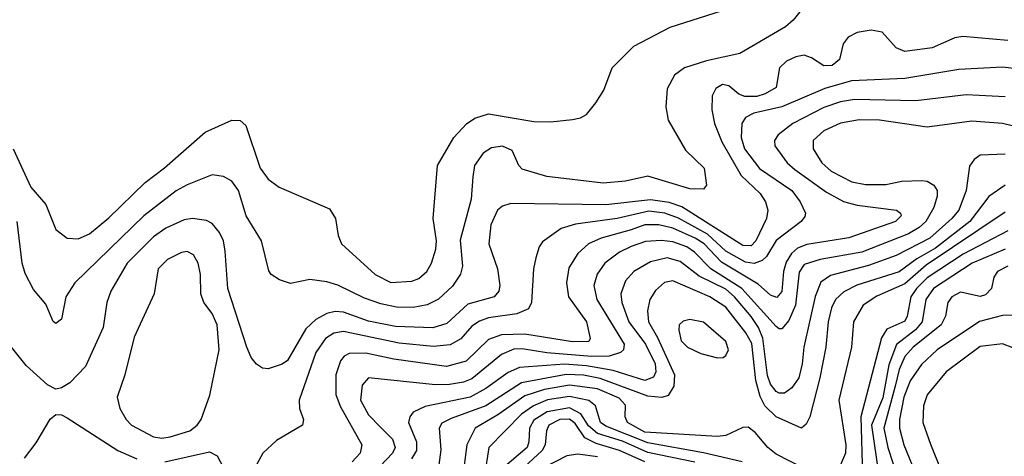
# Model space of a CAD drawing. Extents: x 997026 to 1115308, y 536381 to 619039.
# Tile 48 of 256: x 1017916 to 1021442, y 556364 to 557927. Entities that reach past the tile are written whole.
import ezdxf

# ---------------------------------------------------------------- set-up
doc = ezdxf.new("R2010")
doc.units = 0

msp = doc.modelspace()

# ---------------------------------------------------------------- linework, layer by layer
at = {"layer": '0CON20XD'}
for points in [[(1020735, 557986), (1020685.6, 557925), (1020658.7, 557901.3), (1020494.1, 557805.9), (1020375, 557780.4), (1020296, 557755), (1020261.2, 557728.8), (1020235, 557680), (1020230, 557615), (1020237.8, 557567.8), (1020300.2, 557460.2), (1020367.1, 557395), (1020375.8, 557335), (1020365, 557320), (1020315, 557322.1), (1020165, 557367.5), (1020085, 557349.4), (1020005, 557341.8), (1019803.9, 557366.1), (1019715, 557392.3), (1019702.9, 557405), (1019678.9, 557458.9), (1019644.6, 557474.6), (1019605, 557468.6), (1019575, 557449.1), (1019544.8, 557405), (1019538.1, 557365), (1019532.9, 557285), (1019492.6, 557137.4), (1019501.8, 557045), (1019494.1, 557015.9), (1019465, 556973.2), (1019415, 556926.6), (1019375, 556905.8), (1019325, 556896.5), (1019265, 556897.6), (1019209.3, 556909.3), (1019150.4, 556930.4), (1019055, 556976.8), (1019015, 556988.5), (1018955, 556996.5), (1018885, 556982.5), (1018845.7, 556995.7), (1018816.2, 557015), (1018808.3, 557028.3), (1018781.8, 557135), (1018726.2, 557225), (1018698.9, 557315), (1018675, 557348.9), (1018645.3, 557365.3), (1018605, 557371.2), (1018515, 557336.3), (1018475.5, 557314.5)], [(1017892.2, 557465), (1017955, 557327.9), (1018008.8, 557265), (1018045, 557175.8), (1018085, 557144.5), (1018125, 557142.7), (1018165, 557160.3), (1018235, 557217.3), (1018365, 557344), (1018433.6, 557396.4), (1018580, 557525), (1018675, 557567.1), (1018705, 557565.8), (1018725, 557548.8), (1018776.8, 557395), (1018805, 557356.7), (1018845, 557327.5), (1019025, 557250), (1019047.1, 557215), (1019055.6, 557155), (1019068.1, 557125), (1019189.1, 557015), (1019245, 556986.7), (1019319.4, 556990.6), (1019345, 557000.7), (1019373.2, 557025), (1019390.4, 557055), (1019405.9, 557105), (1019408.4, 557135), (1019396, 557215), (1019411.8, 557405), (1019470.5, 557505), (1019515.4, 557554.6), (1019545.4, 557574.6), (1019595, 557590.4), (1019757, 557563), (1019818.1, 557561.9), (1019895, 557569.6), (1019924.5, 557575.5), (1019945, 557587.5), (1019979.3, 557629.3), (1020008.1, 557675), (1020038, 557755), (1020115, 557832.5), (1020245, 557900.9), (1020455, 557967.5)], [(1021455, 557853.3), (1021293.2, 557866.8), (1021265, 557862.5), (1021182.9, 557827.1), (1021085, 557813.6), (1021055, 557826.9), (1021005, 557883.1), (1020965, 557890), (1020915, 557881.5), (1020883.1, 557865), (1020865, 557841.2), (1020851.1, 557785), (1020825, 557763.5), (1020795, 557761.6), (1020750.9, 557790.9), (1020725, 557800), (1020695.2, 557794.8), (1020661.7, 557778.3), (1020637.3, 557755), (1020624.6, 557685), (1020585, 557661.4), (1020555, 557652.8), (1020512.3, 557652.3), (1020490.8, 557660.8), (1020455, 557690.5), (1020432.5, 557695), (1020408.7, 557681.3), (1020396, 557655), (1020394, 557605), (1020404.1, 557555), (1020430.1, 557490.1), (1020499.8, 557369.8), (1020567.8, 557305), (1020586.6, 557275), (1020595.3, 557245.3), (1020590.4, 557215), (1020551.9, 557135), (1020535, 557117.1), (1020505, 557119.2), (1020287.5, 557257.5), (1020242.1, 557272.1), (1020175, 557282.1), (1020015, 557264.3), (1019675, 557269.6), (1019645, 557259.5), (1019626.7, 557245), (1019603.1, 557193.1), (1019596.1, 557125), (1019627.3, 557035), (1019635.3, 556975), (1019631.6, 556955), (1019615.2, 556934.8), (1019520.9, 556909.1), (1019445, 556839.3), (1019395, 556823.5), (1019261.3, 556828.7), (1019165, 556847.8), (1019075, 556879.8), (1019045, 556882.1), (1019015, 556875.7), (1018976.1, 556853.9), (1018940.1, 556819.9), (1018875, 556707.1), (1018855, 556693.8), (1018805, 556677.1), (1018785, 556678.9), (1018763.4, 556693.4), (1018745, 556717.5), (1018728.7, 556755), (1018660.7, 556965), (1018651.9, 557098.1), (1018645.6, 557135), (1018631.2, 557165), (1018605, 557197.5), (1018585, 557208.7), (1018535, 557215.3), (1018505, 557210.3), (1018439, 557181), (1018395, 557150), (1018300.3, 557055), (1018241.5, 556955), (1018228.2, 556915), (1018214.1, 556825), (1018150.9, 556685), (1018095, 556627.3), (1018065, 556609.1), (1018045, 556604.5), (1018015, 556619.6), (1017938.6, 556688.6), (1017886.6, 556755)], [(1021485, 557751.4), (1021435, 557757.3), (1021278.5, 557748.5), (1021085, 557716.5), (1020895, 557708), (1020799.5, 557680.5), (1020645, 557615.5), (1020545, 557592.4), (1020515, 557577.5), (1020501.5, 557555), (1020499, 557505), (1020511, 557465), (1020564.6, 557394.6), (1020680.6, 557315), (1020710.9, 557275), (1020729.5, 557235), (1020727.6, 557222.4), (1020713.8, 557205), (1020625, 557136.7), (1020590.3, 557079.7), (1020575, 557064.8), (1020545.7, 557054.3), (1020515, 557058.8), (1020445, 557098.7), (1020378.7, 557158.7), (1020275, 557216.9), (1020225.5, 557235), (1020168.8, 557241.2), (1020055.8, 557215.8), (1019906, 557195), (1019855, 557179.4), (1019787.8, 557132.2), (1019775.9, 557114.1), (1019764.6, 557075), (1019755.3, 557034.7), (1019748.9, 556915), (1019738.2, 556891.8), (1019696.4, 556873.6), (1019595, 556859), (1019562.7, 556847.3), (1019535, 556830), (1019495.2, 556784.8), (1019456.8, 556763.2), (1019397.1, 556757.1), (1019275, 556769.3), (1019075, 556811.2), (1019040.9, 556805), (1019010.2, 556785), (1018975.7, 556735), (1018916.7, 556565), (1018917.1, 556535), (1018932, 556495), (1018928, 556475), (1018835, 556420.6), (1018786.5, 556375), (1018765.4, 556335)], [(1021445, 557650.7), (1021305, 557657.8), (1021125, 557637.1), (1020905, 557641.9), (1020855, 557633.5), (1020795, 557613.4), (1020684.3, 557555.7), (1020631.5, 557515), (1020618.5, 557495), (1020619.6, 557475), (1020664.7, 557415), (1020691.3, 557391.3), (1020805, 557309.3), (1020865.7, 557275.7), (1020915, 557262.9), (1021055.3, 557245.3), (1021070.6, 557235), (1021072.2, 557225), (1021052.5, 557205), (1020885, 557145.7), (1020735, 557122.2), (1020700.7, 557109.3), (1020679.7, 557090.3), (1020660.7, 557059.3), (1020651.1, 557025), (1020645, 556954.3), (1020627.1, 556932.9), (1020605, 556940.9), (1020560.6, 556980.6), (1020429.4, 557059.4), (1020367.4, 557125), (1020335.1, 557145.1), (1020255, 557180.6), (1020205, 557192.2), (1020155, 557192.6), (1020105, 557175.1), (1019997.5, 557145), (1019952.3, 557125), (1019915, 557090.4), (1019881.9, 557038.1), (1019873.7, 556985), (1019880.5, 556935), (1019945.3, 556845), (1019958.6, 556785), (1019953.8, 556775), (1019895, 556773.9), (1019725, 556801.3), (1019640.8, 556799.2), (1019595, 556781.9), (1019515, 556704.4), (1019444.5, 556685.5), (1019255, 556711.5), (1019155, 556733.3), (1019095, 556731.8), (1019077.4, 556722.6), (1019063.9, 556706.1), (1019047.4, 556655), (1019047.5, 556585), (1019063.7, 556543.7), (1019140.3, 556405), (1019135.3, 556375), (1019106.1, 556343.9)], [(1021505, 557538.3), (1021435, 557555.2), (1021325, 557564.2), (1021165, 557542.9), (1020995, 557568), (1020921.5, 557568.5), (1020855, 557556.7), (1020795, 557529.7), (1020757.5, 557495), (1020757.5, 557465), (1020788.7, 557415), (1020822.3, 557385), (1020896.2, 557346.2), (1020945, 557336.6), (1021017.4, 557337.4), (1021075, 557349.3), (1021145, 557351.8), (1021165, 557348.9), (1021189.1, 557335), (1021201.5, 557315), (1021201.3, 557295), (1021189.5, 557255), (1021160.6, 557205), (1021137.4, 557182.6), (1021099.3, 557160.7), (1020931.5, 557095), (1020782.1, 557067.9), (1020725, 557050.6), (1020707.4, 557022.6), (1020694.2, 556905), (1020669.9, 556850.1), (1020645, 556820.5), (1020635, 556820), (1020625, 556828.2), (1020501.8, 556965), (1020390.7, 557035), (1020332.3, 557095), (1020305, 557114.2), (1020255, 557131.4), (1020213.7, 557136.3), (1020157.3, 557132.7), (1020105.3, 557115.3), (1020063.8, 557095), (1020010.6, 557055), (1019984.1, 557015.9), (1019972.3, 556975), (1019982.5, 556925), (1020080.9, 556765), (1020078.6, 556745), (1020067.7, 556735), (1020027.2, 556722.8), (1019965, 556720.9), (1019803.8, 556733.8), (1019715, 556749), (1019685, 556747.4), (1019641.2, 556728.8), (1019535, 556641.2), (1019505, 556629), (1019455, 556620.8), (1019405, 556619.8), (1019165, 556644.6), (1019141.9, 556618.1), (1019136.2, 556565), (1019165, 556512.1), (1019207.8, 556467.8), (1019250.5, 556425), (1019260.2, 556395), (1019250.2, 556375), (1019184.4, 556305)], [(1021445, 557445.3), (1021355, 557442.1), (1021333.8, 557426.2), (1021317.3, 557402.7), (1021305.2, 557315), (1021278.7, 557245), (1021253.5, 557215), (1021174.8, 557145), (1021055, 557082.9), (1020955, 557046.9), (1020818.9, 557011.1), (1020785, 556987.2), (1020764.1, 556935.9), (1020723.5, 556755), (1020718.4, 556695), (1020706.1, 556645), (1020681.4, 556608.6), (1020655, 556589.7), (1020635, 556590), (1020625, 556596.3), (1020605, 556621.8), (1020593.3, 556653.3), (1020577.3, 556787.3), (1020561.7, 556825), (1020534.8, 556864.8), (1020476, 556935), (1020445, 556961.7), (1020348.9, 557008.9), (1020281.5, 557061.5), (1020235, 557074.2), (1020175, 557059.8), (1020115, 557025.9), (1020085, 556992.2), (1020068.4, 556945), (1020071.6, 556915), (1020097.2, 556845), (1020156.4, 556765), (1020190.9, 556695), (1020194, 556666), (1020185, 556647.7), (1020155, 556634.6), (1020041.2, 556671.2), (1019945, 556688.1), (1019866.8, 556693.2), (1019705, 556682.3), (1019665, 556664.1), (1019585, 556606.8), (1019528.9, 556575), (1019367.8, 556542.2), (1019325, 556522.1), (1019312.4, 556505), (1019307.6, 556485), (1019336.5, 556415), (1019336.5, 556385), (1019318.9, 556355)], [(1021445, 557335.2), (1021386.2, 557293.8), (1021318.4, 557205), (1021195, 557108.7), (1021128.9, 557071.1), (1021065.1, 557024.9), (1020913.1, 556976.9), (1020866.8, 556953.2), (1020837.4, 556925), (1020823, 556895), (1020810.6, 556845), (1020803.1, 556755), (1020781, 556645), (1020745.2, 556504.8), (1020731.7, 556478.3), (1020715, 556464.4), (1020624.6, 556504.6), (1020584.2, 556544.2), (1020567.9, 556577.9), (1020551.7, 556635), (1020538.2, 556768.2), (1020516, 556806), (1020445, 556898.3), (1020387.3, 556935), (1020255, 556992.1), (1020225, 556985.9), (1020193, 556957), (1020172.2, 556925), (1020163.9, 556885), (1020168.1, 556845), (1020199.6, 556789.6), (1020260.5, 556655), (1020258.5, 556615), (1020238.3, 556581.7), (1020215.5, 556574.5), (1020165, 556579.1), (1019995, 556642.5), (1019935, 556654.2), (1019873, 556657), (1019712.6, 556627.4), (1019585.5, 556544.5), (1019460.4, 556499.6), (1019427.9, 556482.1), (1019418.2, 556465), (1019423.5, 556386.5), (1019417, 556333)], [(1018475.5, 557314.5), (1018360.3, 557225), (1018112.5, 556985), (1018081.1, 556935), (1018065.8, 556855), (1018045, 556838.8), (1018035, 556846.7), (1018008.8, 556908.8), (1017965, 556960.8), (1017935, 557018), (1017924, 557055), (1017906.4, 557205)], [(1021445, 557238.4), (1021161.8, 557048.2), (1021085, 556981.4), (1020985, 556937.1), (1020936.8, 556905), (1020901.6, 556845), (1020894.7, 556755), (1020848.9, 556565), (1020873.8, 556405), (1020872.5, 556375), (1020851.1, 556325)], [(1021455, 557170.8), (1021295, 557088), (1021165, 557002.5), (1021127.1, 556965), (1021107.5, 556935), (1021094, 556865), (1021085, 556847.2), (1021021.3, 556818.7), (1021002.2, 556787.8), (1020927.6, 556505), (1020933.9, 556295)], [(1018425, 556428.6), (1018455, 556433.2), (1018525.2, 556454.8), (1018551.1, 556475), (1018565.4, 556495), (1018596.9, 556583.1), (1018629.8, 556745), (1018623.1, 556835), (1018605, 556874.6), (1018574.8, 556915), (1018564.3, 556945), (1018562.7, 557015), (1018555.3, 557055), (1018538.5, 557085), (1018515, 557097.7), (1018495, 557093.8), (1018445, 557068), (1018411.1, 557035), (1018396.8, 556945), (1018325, 556790), (1018291.5, 556655), (1018264.5, 556575), (1018274.5, 556535), (1018297.3, 556495), (1018316.5, 556475), (1018395, 556433.5), (1018425, 556428.6)], [(1021445, 557105.5), (1021326.2, 557055), (1021188.4, 556965), (1021160.8, 556925), (1021147.3, 556845), (1021123.4, 556816.6), (1021055.8, 556764.2), (1021028.6, 556691.4), (1021006.6, 556573.4), (1020966.3, 556475), (1020992.4, 556295)], [(1021454.3, 557045), (1021417.1, 557025), (1021404.5, 557005), (1021395.5, 556965), (1021375, 556942.1), (1021355, 556935.4), (1021285, 556951.9), (1021254, 556935), (1021240, 556915), (1021231.6, 556865), (1021215.2, 556835), (1021115, 556754.8), (1021085, 556720.8), (1021065.3, 556674.7), (1021051.1, 556615), (1021010.5, 556465), (1021024.9, 556395), (1021060.8, 556285)], [(1020415, 556716.9), (1020435, 556717.1), (1020445, 556724.2), (1020453.6, 556745), (1020445, 556774.3), (1020365, 556844.4), (1020315, 556853.3), (1020292, 556848), (1020277.5, 556835), (1020275.6, 556815), (1020285, 556776.7), (1020307.5, 556755), (1020355, 556732.3), (1020415, 556716.9)], [(1021485, 556869.5), (1021435, 556868.3), (1021353.4, 556846.5), (1021200.8, 556745), (1021145, 556692.6), (1021105, 556633.9), (1021082, 556575), (1021066.9, 556495), (1021067, 556465), (1021081.7, 556405), (1021131, 556285)], [(1021472.3, 556752.3), (1021435, 556766.4), (1021355, 556757.3), (1021233.9, 556666.1), (1021165, 556584.4), (1021152.3, 556545), (1021150.6, 556485), (1021177.2, 556407.2), (1021214.7, 556315)], [(1020725, 556320.4), (1020625, 556371.2), (1020594.6, 556395), (1020549.2, 556449.2), (1020525, 556468.5), (1020505, 556466.5), (1020445, 556437.8), (1020415.2, 556434.8), (1020155, 556450.5), (1020092.2, 556485), (1020083.8, 556505), (1020085, 556547.1), (1020062, 556572), (1019984.6, 556605), (1019885, 556618.6), (1019795, 556602.7), (1019725, 556580.3), (1019627.7, 556512.3), (1019546.7, 556465), (1019517.4, 556405), (1019501.7, 556285)], [(1020503.4, 556343.4), (1020365, 556376.7), (1020165, 556412.4), (1020015, 556471.2), (1019995.6, 556485), (1019977.4, 556545), (1019953.7, 556563.7), (1019885, 556578), (1019805.4, 556565.4), (1019756.1, 556545), (1019713.3, 556515), (1019595.7, 556395), (1019579.7, 556295)], [(1020333.3, 556343.3), (1020165, 556377), (1020075, 556418.2), (1019985.3, 556445.3), (1019952.3, 556472.3), (1019925, 556516.1), (1019885, 556537.1), (1019805, 556522.8), (1019756.7, 556493.3), (1019740.9, 556465), (1019739.1, 556415), (1019732.5, 556395), (1019653.4, 556326.6)], [(1017932.7, 556357.3), (1017975, 556411.9), (1018025, 556497.1), (1018045, 556513.1), (1018065, 556511.9), (1018085, 556501.9), (1018266.5, 556385), (1018335.2, 556355.2)], [(1020155, 556344), (1020063.6, 556385), (1019979.7, 556409.7), (1019939.7, 556429.7), (1019905, 556481.4), (1019885, 556496.8), (1019849.6, 556495), (1019810.5, 556475), (1019802, 556455), (1019797.6, 556405), (1019787, 556385), (1019692.9, 556297.1)], [(1018435, 556343.8), (1018595, 556380), (1018622.3, 556365), (1018643.7, 556325)], [(1019985, 556362.3), (1019915, 556370.9), (1019875, 556365.6), (1019788.7, 556321.3)]]:
    msp.add_lwpolyline(points, dxfattribs=at)

doc.saveas('drawing.dxf')
